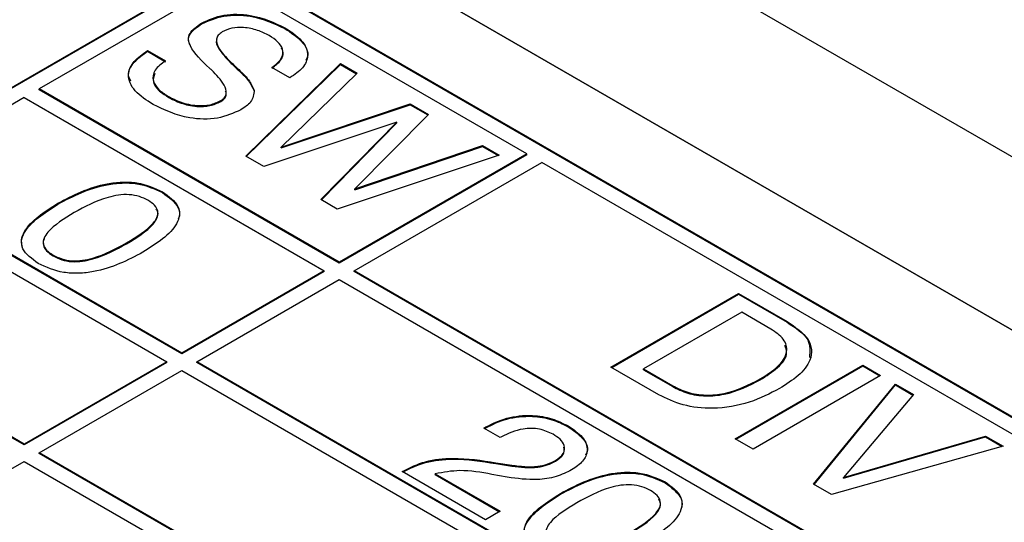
# Model space of a CAD drawing. Header units: millimetres. Extents: x 28 to 178, y 29 to 265.
# Tile 78 of 92: x 102.67 to 111.95, y 228.3 to 233.03. Entities that reach past the tile are written whole.
import ezdxf

# ---------------------------------------------------------------- set-up
doc = ezdxf.new("R2010")
doc.units = ezdxf.units.MM

msp = doc.modelspace()

# ---------------------------------------------------------------- linework, layer by layer
at = {"color": 7, "linetype": 'Continuous', "lineweight": 30}
for p, q in [((98.9615, 239.2809), (145.6305, 212.3394)), ((97.5473, 238.4645), (144.2163, 211.523)), ((139.2666, 214.3804), (102.497, 235.607)), ((104.6184, 233.566), (87.7185, 223.8099)), ((104.6184, 233.5579), (87.7256, 223.8059)), ((114.235, 228.0144), (104.6184, 233.566)), ((114.2279, 228.0104), (104.6184, 233.5579)), ((104.6184, 233.4027), (102.8506, 232.3822)), ((107.4468, 231.7699), (104.6184, 233.4027)), ((104.3811, 232.9949), (104.3811, 233.003)), ((105.1673, 232.95), (105.1673, 232.9581)), ((103.8723, 232.7449), (104.0418, 232.647)), ((103.8723, 232.7367), (103.8723, 232.7449)), ((103.8723, 232.7367), (104.0418, 232.6389)), ((104.6544, 232.6286), (104.6544, 232.6368)), ((104.7969, 231.7485), (105.6908, 232.6203)), ((105.6908, 232.6203), (105.8478, 232.5297)), ((105.6908, 232.6122), (105.6908, 232.6203)), ((104.703, 232.5819), (104.703, 232.59)), ((104.716, 232.5696), (104.716, 232.5778)), ((104.8022, 231.7454), (105.6908, 232.6122)), ((105.2131, 232.4869), (105.0428, 232.5843)), ((105.8478, 232.5297), (105.1312, 231.8335)), ((105.6908, 232.6122), (105.8425, 232.5246)), ((102.8506, 232.3741), (102.8506, 232.3822)), ((105.679, 230.7494), (102.8506, 232.3822)), ((105.679, 230.7412), (102.8506, 232.3741)), ((104.8769, 232.3636), (104.8769, 232.3718)), ((102.7092, 232.3006), (101.3657, 231.525)), ((102.7092, 232.3006), (105.5376, 230.6678)), ((104.063, 232.3064), (104.063, 232.3145)), ((104.5634, 232.2638), (104.5634, 232.272)), ((105.1312, 231.8335), (106.3484, 232.2407)), ((105.1312, 231.8254), (106.3484, 232.2325)), ((106.3484, 232.2407), (106.5199, 232.1417)), ((106.3484, 232.2325), (106.3484, 232.2407)), ((106.3484, 232.2325), (106.5147, 232.1365)), ((106.2215, 232.0699), (104.9665, 231.6506)), ((105.5059, 231.3392), (106.2215, 232.0699)), ((105.511, 231.3363), (106.2215, 232.0617)), ((106.5199, 232.1417), (105.8259, 231.44)), ((106.2215, 232.0617), (106.2215, 232.0699)), ((105.1312, 231.8254), (105.1312, 231.8335)), ((105.8259, 231.44), (107.0285, 231.8481)), ((105.8259, 231.4318), (107.0285, 231.84)), ((107.0285, 231.8481), (107.1857, 231.7574)), ((107.0285, 231.84), (107.0285, 231.8481)), ((107.0285, 231.84), (107.1767, 231.7544)), ((104.9665, 231.6506), (104.7969, 231.7485)), ((107.1857, 231.7574), (105.66, 231.2502)), ((107.4468, 231.7699), (105.679, 230.7494)), ((107.4468, 231.7618), (105.679, 230.7412)), ((105.8204, 230.6678), (107.5882, 231.6883)), ((107.4468, 231.7618), (107.4468, 231.7699)), ((113.9522, 228.0144), (107.5882, 231.6883)), ((104.1941, 229.8922), (101.3657, 231.525)), ((104.1941, 229.884), (101.3657, 231.5168)), ((101.2242, 231.4434), (104.0527, 229.8105)), ((104.0129, 231.4047), (104.0129, 231.4129)), ((105.8259, 231.4318), (105.8259, 231.44)), ((105.66, 231.2502), (105.5059, 231.3392)), ((103.0266, 231.2966), (103.0266, 231.3048)), ((103.6739, 230.9229), (103.6739, 230.9311)), ((102.9816, 230.808), (102.9816, 230.8161)), ((102.7092, 229.035), (99.8807, 230.6678)), ((105.5376, 230.6678), (104.1941, 229.8922)), ((105.5376, 230.6596), (105.5376, 230.6678)), ((105.679, 230.7494), (105.679, 230.7412)), ((105.8204, 230.6596), (105.8204, 230.6678)), ((112.1844, 226.9939), (105.8204, 230.6678)), ((102.7092, 229.0268), (99.8807, 230.6596)), ((105.5376, 230.6596), (104.1941, 229.884)), ((104.3355, 229.8105), (105.679, 230.5861)), ((105.679, 230.5861), (112.043, 226.9123)), ((112.1844, 226.9858), (105.8204, 230.6596)), ((108.24, 229.7608), (109.4421, 230.4548)), ((108.2471, 229.7567), (109.4421, 230.4466)), ((109.4421, 230.4548), (109.9001, 230.1904)), ((109.4421, 230.4466), (109.4421, 230.4548)), ((109.4421, 230.4466), (109.9001, 230.1822)), ((109.4729, 230.2768), (108.5482, 229.743)), ((109.7477, 230.1182), (109.4729, 230.2768)), ((109.9001, 230.1822), (109.9001, 230.1904)), ((104.1941, 229.8922), (104.1941, 229.884)), ((104.0527, 229.8105), (102.7092, 229.035)), ((104.0527, 229.8024), (102.7092, 229.0268)), ((104.0527, 229.8024), (104.0527, 229.8105)), ((104.3355, 229.8024), (104.3355, 229.8105)), ((110.6995, 226.1367), (104.3355, 229.8105)), ((110.6995, 226.1285), (104.3355, 229.8024)), ((108.6915, 229.5002), (108.24, 229.7608)), ((108.5482, 229.743), (108.823, 229.5844)), ((108.5482, 229.7349), (108.5482, 229.743)), ((109.4113, 229.0847), (110.6134, 229.7786)), ((109.4183, 229.0806), (110.6134, 229.7705)), ((110.6134, 229.7786), (110.7829, 229.6808)), ((110.6134, 229.7705), (110.6134, 229.7786)), ((110.6134, 229.7705), (110.7758, 229.6767)), ((102.8506, 228.9533), (104.1941, 229.7289)), ((104.1941, 229.7289), (110.5581, 226.0551)), ((108.5482, 229.7349), (108.823, 229.5763)), ((110.7829, 229.6808), (109.5808, 228.9868)), ((109.6477, 229.6401), (109.6477, 229.6482)), ((108.823, 229.5763), (108.823, 229.5844)), ((110.151, 228.6576), (110.9216, 229.6007)), ((110.1555, 228.655), (110.9216, 229.5925)), ((110.9216, 229.6007), (111.0921, 229.5023)), ((110.9216, 229.5925), (110.9216, 229.6007)), ((110.9216, 229.5925), (111.0874, 229.4968)), ((111.0921, 229.5023), (110.4335, 228.7206)), ((107.0411, 229.1844), (107.0611, 229.1959)), ((107.1952, 229.0954), (107.0411, 229.1844)), ((107.0482, 229.1803), (107.0611, 229.1877)), ((107.0611, 229.1877), (107.0611, 229.1959)), ((107.8372, 229.1971), (107.8372, 229.2052)), ((107.2087, 229.1032), (107.1952, 229.0954)), ((110.4335, 228.7206), (111.7709, 229.1104)), ((110.4335, 228.7124), (111.7709, 229.1022)), ((111.7709, 229.1104), (111.9387, 229.0135)), ((111.7709, 229.1022), (111.7709, 229.1104)), ((111.7709, 229.1022), (111.9292, 229.0108)), ((102.7092, 229.035), (102.7092, 229.0268)), ((109.5808, 228.9868), (109.4113, 229.0847)), ((111.9387, 229.0135), (110.3205, 228.5598)), ((102.8506, 228.9451), (102.8506, 228.9533)), ((109.2146, 225.2795), (102.8506, 228.9533)), ((109.2146, 225.2713), (102.8506, 228.9451)), ((101.3657, 228.0961), (102.7092, 228.8717)), ((102.7092, 228.8717), (109.0731, 225.1978)), ((107.1557, 228.8591), (107.3055, 228.8346)), ((107.1557, 228.8509), (107.1557, 228.8591)), ((107.1557, 228.8509), (107.3055, 228.8264)), ((107.3055, 228.8264), (107.3055, 228.8346)), ((107.7168, 228.8723), (107.7168, 228.8805)), ((106.2705, 228.7751), (106.2799, 228.7805)), ((107.0565, 228.3214), (106.2705, 228.7751)), ((106.2776, 228.771), (106.2799, 228.7724)), ((106.2799, 228.7724), (106.2799, 228.7805)), ((106.5836, 228.7545), (107.1952, 228.4015)), ((106.5836, 228.7464), (106.5836, 228.7545)), ((106.5836, 228.7464), (107.1881, 228.3974)), ((107.2629, 228.7222), (107.1174, 228.7488)), ((110.4335, 228.7124), (110.4335, 228.7206)), ((108.7506, 228.6698), (108.7506, 228.6779)), ((110.3205, 228.5598), (110.151, 228.6576)), ((107.7642, 228.5616), (107.7642, 228.5698)), ((107.1952, 228.4015), (107.0565, 228.3214))]:
    msp.add_line(p, q, dxfattribs=at)
for points, knots in [([(104.3811, 233.003), (104.4477, 233.0327), (104.581, 233.092), (104.898, 233.085), (105.0652, 233.0062), (105.1673, 232.9581)], [0, 0, 0, 0, 0.280082, 0.560249, 1, 1, 1, 1]), ([(104.3811, 232.9949), (104.4477, 233.0245), (104.581, 233.0838), (104.898, 233.0768), (105.0652, 232.9981), (105.1673, 232.95)], [0, 0, 0, 0, 0.280082, 0.560249, 1, 1, 1, 1]), ([(104.2703, 232.797), (104.2649, 232.8107), (104.2519, 232.8436), (104.272, 232.918), (104.3375, 232.9642), (104.3811, 232.9949)], [0, 0, 0, 0, 0.193792, 0.46355, 1, 1, 1, 1]), ([(104.4555, 232.5781), (104.3837, 232.6457), (104.2939, 232.7302), (104.252, 232.8463), (104.271, 232.926), (104.3371, 232.9723), (104.3811, 233.003)], [0, 0, 0, 0, 0.500944, 0.626189, 0.751266, 1, 1, 1, 1]), ([(104.5757, 232.9196), (104.5617, 232.9096), (104.5336, 232.8894), (104.515, 232.838), (104.5436, 232.7482), (104.61, 232.6814), (104.6544, 232.6368)], [0, 0, 0, 0, 0.124789, 0.249814, 0.499491, 1, 1, 1, 1]), ([(105.0182, 232.8841), (104.9832, 232.9022), (104.9134, 232.9383), (104.7882, 232.9647), (104.6628, 232.9601), (104.6047, 232.9331), (104.5757, 232.9196)], [0, 0, 0, 0, 0.281007, 0.560857, 0.78037, 1, 1, 1, 1]), ([(105.1673, 232.9581), (105.2247, 232.9205), (105.339, 232.8455), (105.3983, 232.7052), (105.3458, 232.5768), (105.2573, 232.5169), (105.2131, 232.4869)], [0, 0, 0, 0, 0.28065, 0.5597, 0.77949, 1, 1, 1, 1]), ([(105.1673, 232.95), (105.2231, 232.9126), (105.3344, 232.8381), (105.4001, 232.7216), (105.37, 232.6615), (105.3637, 232.6491)], [0, 0, 0, 0, 0.44361, 0.88469, 1, 1, 1, 1]), ([(104.5267, 232.8524), (104.5252, 232.8492), (104.5124, 232.8212), (104.5483, 232.7393), (104.612, 232.6729), (104.6544, 232.6286)], [0, 0, 0, 0, 0.041522, 0.360523, 1, 1, 1, 1]), ([(105.0428, 232.5843), (105.0762, 232.6096), (105.1428, 232.6601), (105.1565, 232.752), (105.1045, 232.8288), (105.047, 232.8656), (105.0182, 232.8841)], [0, 0, 0, 0, 0.280268, 0.558885, 0.779095, 1, 1, 1, 1]), ([(103.7153, 232.4564), (103.7057, 232.4744), (103.6748, 232.5331), (103.7375, 232.6381), (103.8273, 232.7038), (103.8723, 232.7367)], [0, 0, 0, 0, 0.181184, 0.589818, 1, 1, 1, 1]), ([(103.9238, 232.2347), (103.8616, 232.2752), (103.7375, 232.3559), (103.6715, 232.508), (103.7335, 232.6458), (103.826, 232.7118), (103.8723, 232.7449)], [0, 0, 0, 0, 0.280659, 0.559431, 0.779299, 1, 1, 1, 1]), ([(105.0428, 232.5762), (105.0752, 232.6013), (105.1398, 232.6513), (105.1613, 232.7255), (105.1369, 232.7595), (105.1332, 232.7647)], [0, 0, 0, 0, 0.46018, 0.917649, 1, 1, 1, 1]), ([(104.0418, 232.647), (104.0035, 232.6194), (103.9269, 232.5643), (103.9139, 232.4622), (103.9678, 232.3763), (104.0312, 232.3351), (104.063, 232.3145)], [0, 0, 0, 0, 0.2799185, 0.5588307, 0.779101, 1, 1, 1, 1]), ([(104.6544, 232.6368), (104.6634, 232.628), (104.6795, 232.6124), (104.6958, 232.5969), (104.703, 232.59)], [0, 0, 0, 0, 0.559991, 1, 1, 1, 1]), ([(104.6544, 232.6286), (104.6634, 232.6198), (104.6795, 232.6042), (104.6958, 232.5887), (104.703, 232.5819)], [0, 0, 0, 0, 0.559991, 1, 1, 1, 1]), ([(103.9399, 232.5279), (103.9313, 232.5012), (103.9138, 232.4472), (103.969, 232.368), (104.0316, 232.3269), (104.063, 232.3064)], [0, 0, 0, 0, 0.327791, 0.663417, 1, 1, 1, 1]), ([(104.4762, 232.5589), (104.4722, 232.5624), (104.4651, 232.5687), (104.4584, 232.5752), (104.4555, 232.5781)], [0, 0, 0, 0, 0.560026, 1, 1, 1, 1]), ([(104.5634, 232.272), (104.5773, 232.2823), (104.6053, 232.3029), (104.6205, 232.3555), (104.5882, 232.4458), (104.521, 232.5137), (104.4762, 232.5589)], [0, 0, 0, 0, 0.124674, 0.249607, 0.499328, 1, 1, 1, 1]), ([(104.703, 232.59), (104.7056, 232.5878), (104.7101, 232.5838), (104.7142, 232.5796), (104.716, 232.5778)], [0, 0, 0, 0, 0.559964, 1, 1, 1, 1]), ([(104.703, 232.5819), (104.7056, 232.5796), (104.7101, 232.5756), (104.7142, 232.5715), (104.716, 232.5696)], [0, 0, 0, 0, 0.559964, 1, 1, 1, 1]), ([(104.716, 232.5778), (104.7555, 232.5417), (104.8258, 232.4772), (104.8613, 232.404), (104.8769, 232.3718)], [0, 0, 0, 0, 0.560907, 1, 1, 1, 1]), ([(104.716, 232.5696), (104.7555, 232.5335), (104.8258, 232.469), (104.8613, 232.3958), (104.8769, 232.3636)], [0, 0, 0, 0, 0.560907, 1, 1, 1, 1]), ([(104.5634, 232.2638), (104.5771, 232.2741), (104.6046, 232.2947), (104.6182, 232.3305), (104.61, 232.3522), (104.6066, 232.3611)], [0, 0, 0, 0, 0.369181, 0.73913, 1, 1, 1, 1]), ([(104.8769, 232.3718), (104.8731, 232.3324), (104.8663, 232.2617), (104.787, 232.2086), (104.7519, 232.1851)], [0, 0, 0, 0, 0.558282, 1, 1, 1, 1]), ([(104.063, 232.3145), (104.1024, 232.2938), (104.1812, 232.2525), (104.3221, 232.2208), (104.4647, 232.2259), (104.5305, 232.2566), (104.5634, 232.272)], [0, 0, 0, 0, 0.281122, 0.560947, 0.780342, 1, 1, 1, 1]), ([(104.063, 232.3064), (104.1024, 232.2857), (104.1812, 232.2444), (104.3221, 232.2126), (104.4647, 232.2177), (104.5305, 232.2485), (104.5634, 232.2638)], [0, 0, 0, 0, 0.281122, 0.560947, 0.780342, 1, 1, 1, 1]), ([(104.7519, 232.1851), (104.6818, 232.1536), (104.5415, 232.0905), (104.2062, 232.0995), (104.0309, 232.1834), (103.9238, 232.2347)], [0, 0, 0, 0, 0.280008, 0.560068, 1, 1, 1, 1]), ([(103.0266, 231.3048), (103.1706, 231.3798), (103.3508, 231.4736), (103.6302, 231.5072), (103.8231, 231.4993), (103.9371, 231.4474), (104.0129, 231.4129)], [0, 0, 0, 0, 0.499614, 0.62537, 0.750952, 1, 1, 1, 1]), ([(103.0266, 231.2966), (103.1706, 231.3716), (103.3508, 231.4655), (103.6302, 231.499), (103.8231, 231.4911), (103.9371, 231.4392), (104.0129, 231.4047)], [0, 0, 0, 0, 0.499614, 0.62537, 0.750952, 1, 1, 1, 1]), ([(104.0129, 231.4129), (104.0729, 231.3691), (104.1632, 231.3032), (104.178, 231.1917), (104.121, 231.0299), (103.9581, 230.9255), (103.828, 230.8421)], [0, 0, 0, 0, 0.24914, 0.374723, 0.500475, 1, 1, 1, 1]), ([(103.8754, 231.3321), (103.8497, 231.3451), (103.7982, 231.371), (103.698, 231.3889), (103.5949, 231.3835), (103.4045, 231.3393), (103.2802, 231.2707), (103.1807, 231.2158)], [0, 0, 0, 0, 0.12508, 0.24987, 0.374797, 0.500052, 1, 1, 1, 1]), ([(103.6739, 230.9311), (103.7689, 230.9886), (103.8877, 231.0604), (103.9655, 231.1702), (103.9745, 231.2298), (103.943, 231.2876), (103.898, 231.3173), (103.8754, 231.3321)], [0, 0, 0, 0, 0.4999035, 0.6251675, 0.7500858, 0.8748729, 1, 1, 1, 1]), ([(104.0129, 231.4047), (104.0718, 231.3611), (104.1603, 231.2954), (104.1795, 231.201), (104.1655, 231.1647), (104.1618, 231.1551)], [0, 0, 0, 0, 0.593424, 0.89255, 1, 1, 1, 1]), ([(102.8417, 230.7368), (102.7818, 230.7804), (102.6917, 230.8459), (102.678, 230.957), (102.7345, 231.118), (102.8969, 231.2218), (103.0266, 231.3048)], [0, 0, 0, 0, 0.249143, 0.374733, 0.50047, 1, 1, 1, 1]), ([(102.6941, 230.8873), (102.689, 230.9076), (102.6771, 230.955), (102.7387, 231.1105), (102.8988, 231.2139), (103.0266, 231.2966)], [0, 0, 0, 0, 0.1311537, 0.3058736, 1, 1, 1, 1]), ([(103.6739, 230.9229), (103.7695, 230.9805), (103.8891, 231.0525), (103.9643, 231.1618), (103.9767, 231.2122), (103.9586, 231.2397), (103.9527, 231.2487)], [0, 0, 0, 0, 0.616179, 0.770579, 0.924553, 1, 1, 1, 1]), ([(103.1807, 231.2158), (103.086, 231.1586), (102.9675, 231.0871), (102.8919, 230.9774), (102.8831, 230.9181), (102.9144, 230.8605), (102.9592, 230.8309), (102.9816, 230.8161)], [0, 0, 0, 0, 0.499896, 0.625152, 0.750077, 0.874881, 1, 1, 1, 1]), ([(102.9, 230.9736), (102.8989, 230.9719), (102.8857, 230.952), (102.8847, 230.9096), (102.914, 230.8524), (102.9591, 230.8228), (102.9816, 230.808)], [0, 0, 0, 0, 0.0304205, 0.3535503, 0.6763673, 1, 1, 1, 1]), ([(102.9816, 230.8161), (103.0072, 230.8032), (103.0583, 230.7772), (103.1579, 230.7587), (103.2609, 230.7637), (103.4508, 230.8079), (103.5747, 230.8764), (103.6739, 230.9311)], [0, 0, 0, 0, 0.125107, 0.249966, 0.3749, 0.500146, 1, 1, 1, 1]), ([(102.9816, 230.808), (103.0072, 230.795), (103.0583, 230.7691), (103.1579, 230.7505), (103.2609, 230.7556), (103.4508, 230.7998), (103.5747, 230.8682), (103.6739, 230.9229)], [0, 0, 0, 0, 0.125107, 0.249966, 0.3749, 0.500146, 1, 1, 1, 1]), ([(103.828, 230.8421), (103.6838, 230.7672), (103.5034, 230.6734), (103.2236, 230.641), (103.0308, 230.6498), (102.9172, 230.702), (102.8417, 230.7368)], [0, 0, 0, 0, 0.499437, 0.625179, 0.75079, 1, 1, 1, 1]), ([(109.6477, 229.6482), (109.7065, 229.6853), (109.8236, 229.7594), (109.9152, 229.8937), (109.882, 230.0274), (109.7925, 230.0879), (109.7477, 230.1182)], [0, 0, 0, 0, 0.281177, 0.560592, 0.779794, 1, 1, 1, 1]), ([(109.9001, 230.1904), (109.977, 230.1382), (110.1302, 230.0342), (110.1452, 229.8338), (110.0155, 229.675), (109.8916, 229.5967), (109.8295, 229.5575)], [0, 0, 0, 0, 0.280044, 0.558115, 0.778718, 1, 1, 1, 1]), ([(109.9001, 230.1822), (109.9809, 230.1298), (110.1282, 230.0344), (110.1169, 229.9079), (110.1118, 229.8509)], [0, 0, 0, 0, 0.548993, 1, 1, 1, 1]), ([(109.6477, 229.6401), (109.7052, 229.677), (109.8199, 229.7507), (109.9156, 229.8709), (109.8873, 229.9422), (109.8785, 229.9643)], [0, 0, 0, 0, 0.409817, 0.817063, 1, 1, 1, 1]), ([(108.823, 229.5844), (108.8676, 229.5619), (108.9567, 229.5168), (109.1332, 229.4889), (109.3919, 229.516), (109.5422, 229.5937), (109.6477, 229.6482)], [0, 0, 0, 0, 0.187233, 0.373775, 0.560602, 1, 1, 1, 1]), ([(109.8295, 229.5575), (109.7393, 229.5106), (109.5593, 229.4173), (109.2262, 229.357), (108.9094, 229.3923), (108.7642, 229.4642), (108.6915, 229.5002)], [0, 0, 0, 0, 0.280935, 0.560147, 0.779661, 1, 1, 1, 1]), ([(108.823, 229.5763), (108.8676, 229.5537), (108.9567, 229.5086), (109.1332, 229.4807), (109.3919, 229.5078), (109.5422, 229.5855), (109.6477, 229.6401)], [0, 0, 0, 0, 0.187233, 0.373775, 0.560602, 1, 1, 1, 1]), ([(107.0611, 229.1959), (107.1236, 229.2271), (107.2483, 229.2894), (107.4836, 229.314), (107.6911, 229.2791), (107.7884, 229.2299), (107.8372, 229.2052)], [0, 0, 0, 0, 0.280449, 0.5593599, 0.7793083, 1, 1, 1, 1]), ([(107.0611, 229.1877), (107.1236, 229.219), (107.2483, 229.2813), (107.4836, 229.3058), (107.6911, 229.2709), (107.7884, 229.2217), (107.8372, 229.1971)], [0, 0, 0, 0, 0.280449, 0.5593599, 0.7793083, 1, 1, 1, 1]), ([(107.6949, 229.1272), (107.6542, 229.1462), (107.573, 229.1841), (107.3754, 229.1834), (107.2719, 229.1336), (107.2087, 229.1032)], [0, 0, 0, 0, 0.280572, 0.560266, 1, 1, 1, 1]), ([(107.8372, 229.2052), (107.8869, 229.1719), (107.9862, 229.1055), (108.0304, 228.9819), (107.9861, 228.8696), (107.9085, 228.8171), (107.8697, 228.7908)], [0, 0, 0, 0, 0.280442, 0.559681, 0.779593, 1, 1, 1, 1]), ([(107.8372, 229.1971), (107.8857, 229.164), (107.9824, 229.098), (108.0329, 228.9945), (108.0062, 228.941), (108.0003, 228.9293)], [0, 0, 0, 0, 0.43931, 0.876736, 1, 1, 1, 1]), ([(107.7168, 228.8805), (107.7456, 228.901), (107.8032, 228.9418), (107.8086, 229.0183), (107.766, 229.0814), (107.7186, 229.1119), (107.6949, 229.1272)], [0, 0, 0, 0, 0.279611, 0.558547, 0.779046, 1, 1, 1, 1]), ([(107.7168, 228.8723), (107.7469, 228.8929), (107.803, 228.9312), (107.7993, 228.9811), (107.7975, 229.0043)], [0, 0, 0, 0, 0.535201, 1, 1, 1, 1]), ([(106.2799, 228.7805), (106.3472, 228.8139), (106.4817, 228.8806), (106.8027, 228.9141), (107.0217, 228.88), (107.1557, 228.8591)], [0, 0, 0, 0, 0.279997, 0.559198, 1, 1, 1, 1]), ([(106.2799, 228.7724), (106.3472, 228.8058), (106.4817, 228.8724), (106.8027, 228.906), (107.0217, 228.8718), (107.1557, 228.8509)], [0, 0, 0, 0, 0.279997, 0.559198, 1, 1, 1, 1]), ([(107.3055, 228.8346), (107.3881, 228.825), (107.5033, 228.8115), (107.6435, 228.8434), (107.6924, 228.8681), (107.7168, 228.8805)], [0, 0, 0, 0, 0.55813, 0.77901, 1, 1, 1, 1]), ([(107.3055, 228.8264), (107.3881, 228.8168), (107.5033, 228.8033), (107.6435, 228.8352), (107.6924, 228.86), (107.7168, 228.8723)], [0, 0, 0, 0, 0.55813, 0.77901, 1, 1, 1, 1]), ([(107.1174, 228.7488), (107.0171, 228.7674), (106.8387, 228.8004), (106.6612, 228.7685), (106.5836, 228.7545)], [0, 0, 0, 0, 0.562606, 1, 1, 1, 1]), ([(107.8697, 228.7908), (107.823, 228.7678), (107.7297, 228.7219), (107.5114, 228.6886), (107.3571, 228.7094), (107.2629, 228.7222)], [0, 0, 0, 0, 0.280291, 0.560218, 1, 1, 1, 1]), ([(107.7642, 228.5698), (107.9082, 228.6448), (108.0884, 228.7387), (108.3678, 228.7722), (108.5607, 228.7643), (108.6747, 228.7124), (108.7506, 228.6779)], [0, 0, 0, 0, 0.499613, 0.62537, 0.750951, 1, 1, 1, 1]), ([(107.7642, 228.5616), (107.9082, 228.6366), (108.0884, 228.7305), (108.3678, 228.7641), (108.5607, 228.7562), (108.6747, 228.7043), (108.7506, 228.6698)], [0, 0, 0, 0, 0.499613, 0.62537, 0.750951, 1, 1, 1, 1]), ([(108.6131, 228.5972), (108.5873, 228.6101), (108.5359, 228.636), (108.4356, 228.6539), (108.3325, 228.6486), (108.1422, 228.6043), (108.0178, 228.5357), (107.9183, 228.4808)], [0, 0, 0, 0, 0.125084, 0.249873, 0.3748, 0.500054, 1, 1, 1, 1]), ([(108.7506, 228.6779), (108.8106, 228.6341), (108.9008, 228.5683), (108.9157, 228.4567), (108.8586, 228.2949), (108.6957, 228.1905), (108.5656, 228.1072)], [0, 0, 0, 0, 0.249139, 0.374722, 0.500475, 1, 1, 1, 1]), ([(108.7506, 228.6698), (108.8094, 228.6261), (108.898, 228.5605), (108.9171, 228.466), (108.9032, 228.4298), (108.8995, 228.4202)], [0, 0, 0, 0, 0.593421, 0.892547, 1, 1, 1, 1]), ([(107.5793, 228.0018), (107.5194, 228.0454), (107.4294, 228.111), (107.4156, 228.222), (107.4721, 228.383), (107.6345, 228.4869), (107.7642, 228.5698)], [0, 0, 0, 0, 0.249146, 0.374734, 0.500472, 1, 1, 1, 1]), ([(107.4317, 228.1523), (107.4266, 228.1727), (107.4147, 228.2201), (107.4763, 228.3755), (107.6364, 228.479), (107.7642, 228.5616)], [0, 0, 0, 0, 0.131154, 0.305875, 1, 1, 1, 1]), ([(108.4115, 228.1961), (108.5065, 228.2536), (108.6253, 228.3254), (108.7031, 228.4352), (108.7121, 228.4948), (108.6806, 228.5527), (108.6356, 228.5823), (108.6131, 228.5972)], [0, 0, 0, 0, 0.499905, 0.625169, 0.750087, 0.874873, 1, 1, 1, 1]), ([(107.9183, 228.4808), (107.8236, 228.4236), (107.7051, 228.3521), (107.6295, 228.2424), (107.6208, 228.1831), (107.652, 228.1255), (107.6968, 228.096), (107.7192, 228.0812)], [0, 0, 0, 0, 0.499896, 0.625151, 0.750077, 0.874877, 1, 1, 1, 1]), ([(108.4115, 228.188), (108.5072, 228.2455), (108.6268, 228.3176), (108.7019, 228.4268), (108.7143, 228.4773), (108.6962, 228.5047), (108.6903, 228.5138)], [0, 0, 0, 0, 0.616179, 0.770579, 0.924553, 1, 1, 1, 1])]:
    msp.add_open_spline(points, degree=3, knots=knots, dxfattribs=at)

doc.saveas('drawing.dxf')
